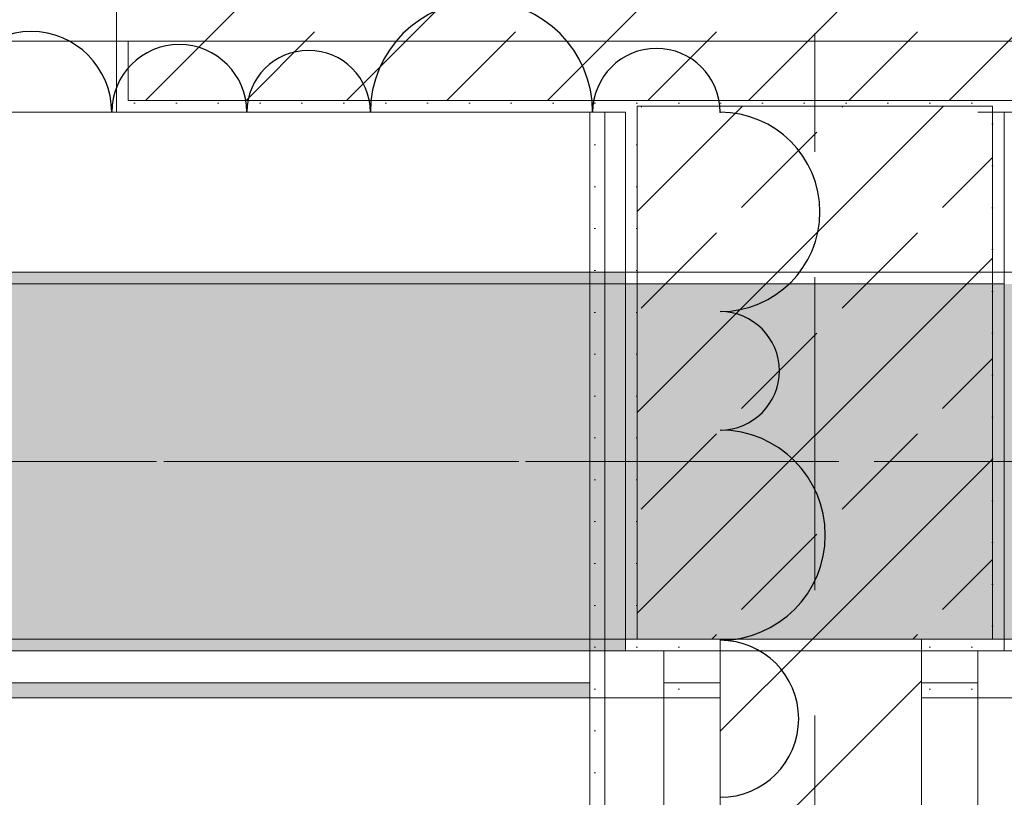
# Model space of a CAD drawing. Header units: metres. Extents: x -3.6 to 84.5, y -11 to 16.8.
# Tile 170 of 256: x 25.058 to 25.89, y 12.866 to 13.523. Entities that reach past the tile are written whole.
import ezdxf

# ---------------------------------------------------------------- set-up
doc = ezdxf.new("R2010")
doc.units = ezdxf.units.M
doc.header["$MEASUREMENT"] = 0
for name, pattern in [('Achse', [0.2, 0.1, -0.05, 0, -0.05]), ('Strichlinie doppelt', [0.546806, 0.264583, -0.105833, 0.070556, -0.105833]), ('Wipeout_Contour', [1, 0, -1])]:
    doc.linetypes.add(name, pattern=pattern)
for name, color, linetype in [('209 - Marker.Änderung', 7, 'Continuous'), ('451 - Universal.Achsen Raster', 7, 'Continuous'), ('604 - Struktur.Wand Aussen', 7, 'Continuous'), ('605 - Struktur.Wand Innen', 7, 'Continuous'), ('607 - Struktur.Stütze', 7, 'Continuous'), ('608 - Struktur.Träger', 7, 'Continuous'), ('Neubau_606 - Struktur.Wand Innen Ausbau', 7, 'Continuous'), ('Neubau_653 - Abdeckung.TB Verkofferung', 7, 'Continuous')]:
    doc.layers.add(name, color=color, linetype=linetype)
pattern_1 = [(45, (0, 0), (-0.01767767, 0.01767767), [0, -0.025])]
pattern_2 = [(45, (0, 0), (-0.0848528, 0.0848528), []), (45, (-0.04243, 0.04243), (-0.0848528, 0.0848528), [0.09, -0.03])]

msp = doc.modelspace()

# ---------------------------------------------------------------- hatches: boundary and pattern name
at = {"layer": '604 - Struktur.Wand Aussen', "linetype": 'Continuous', "lineweight": 0, "true_color": 0x000000}
h = msp.add_hatch(dxfattribs=at)
h.set_pattern_fill('Beton__Stahlbeton_0001', color=18, style=0, pattern_type=2)
h.set_pattern_definition(pattern_2)
h.paths.add_polyline_path([(25.14, 13.505), (25.15, 13.505), (25.15, 13.455), (26.33, 13.455), (26.33, 13.505), (26.34, 13.505), (26.34, 13.575), (26.33, 13.575), (26.3, 13.575), (26.3, 13.695), (25.18, 13.695), (25.18, 13.575), (25.15, 13.575), (25.14, 13.575)])
h = msp.add_hatch(dxfattribs=at)
h.set_pattern_fill('Gips_0001', color=18, style=0, pattern_type=2)
h.set_pattern_definition(pattern_1)
h.paths.add_polyline_path([(25.15, 13.445), (25.15, 13.505), (25.14, 13.505), (25.14, 13.445)])
h = msp.add_hatch(dxfattribs=at)
h.set_pattern_fill('Gips_0001', color=18, style=0, pattern_type=2)
h.set_pattern_definition(pattern_1)
h.paths.add_polyline_path([(25.15, 13.445), (25.56999, 13.445), (25.56999, 13.455), (25.15, 13.455)])
h = msp.add_hatch(dxfattribs=at)
h.set_pattern_fill('Gips_0001', color=18, style=0, pattern_type=2)
h.set_pattern_definition(pattern_1)
h.paths.add_polyline_path([(25.88999, 13.455), (25.88999, 13.445), (26.33, 13.445), (26.33, 13.455)])
at = {"layer": '607 - Struktur.Stütze', "linetype": 'Continuous', "lineweight": 0, "true_color": 0x000000}
h = msp.add_hatch(dxfattribs=at)
h.set_pattern_fill('Gips_0001', color=18, style=0, pattern_type=2)
h.set_pattern_definition(pattern_1)
h.paths.add_polyline_path([(25.56999, 13.445), (25.57999, 13.445), (25.57999, 13.44998), (25.87999, 13.44998), (25.87999, 13.445), (25.88999, 13.445), (25.88999, 13.455), (25.56999, 13.455)])
h = msp.add_hatch(dxfattribs=at)
h.set_pattern_fill('Beton__Stahlbeton_0001', color=18, style=0, pattern_type=2)
h.set_pattern_definition(pattern_2)
h.paths.add_polyline_path([(25.57999, 12.99998), (25.87999, 12.99998), (25.87999, 13.44998), (25.57999, 13.44998)])
h = msp.add_hatch(dxfattribs=at)
h.set_pattern_fill('Gips_0001', color=18, style=0, pattern_type=2)
h.set_pattern_definition(pattern_1)
h.paths.add_polyline_path([(25.56999, 13.445), (25.56999, 12.98998), (25.65002, 12.98998), (25.65002, 12.99998), (25.57999, 12.99998), (25.57999, 13.445)])
h = msp.add_hatch(dxfattribs=at)
h.set_pattern_fill('Gips_0001', color=18, style=0, pattern_type=2)
h.set_pattern_definition(pattern_1)
h.paths.add_polyline_path([(25.87999, 12.99998), (25.82002, 12.99998), (25.82002, 12.98998), (25.88999, 12.98998), (25.88999, 13.445), (25.87999, 13.445)])
at = {"layer": '608 - Struktur.Träger', "linetype": 'Continuous', "lineweight": 0, "true_color": 0x000000}
h = msp.add_hatch(dxfattribs=at)
h.set_pattern_fill('Gips_0001', color=18, style=0, pattern_type=2)
h.set_pattern_definition(pattern_1)
h.paths.add_polyline_path([(22.28999, 13.30998), (22.28999, 13.29998), (25.56999, 13.29998), (25.56999, 13.30998)])
h = msp.add_hatch(dxfattribs=at)
h.set_pattern_fill('Gips_0001', color=18, style=0, pattern_type=2)
h.set_pattern_definition(pattern_1)
h.paths.add_polyline_path([(22.28999, 12.98998), (25.56999, 12.98998), (25.56999, 12.99998), (22.28999, 12.99998)])
at = {"layer": 'Neubau_606 - Struktur.Wand Innen Ausbau', "linetype": 'Continuous', "lineweight": 0, "true_color": 0x000000}
h = msp.add_hatch(dxfattribs=at)
h.set_pattern_fill('Gips_0001', color=18, style=0, pattern_type=2)
h.set_pattern_definition(pattern_1)
h.paths.add_polyline_path([(25.5525, 12.70248), (25.5525, 13.445), (25.54, 13.445), (25.54, 12.70248)])
at = {"layer": 'Neubau_653 - Abdeckung.TB Verkofferung', "linetype": 'Continuous', "lineweight": 0, "true_color": 0x000000}
h = msp.add_hatch(dxfattribs=at)
h.set_pattern_fill('Gips_0001', color=18, style=0, pattern_type=2)
h.set_pattern_definition(pattern_1)
h.paths.add_polyline_path([(18.71, 12.95048), (25.54, 12.95048), (25.54, 12.96298), (18.71, 12.96298)])
h = msp.add_hatch(dxfattribs=at)
h.set_pattern_fill('Gips_0001', color=18, style=0, pattern_type=2)
h.set_pattern_definition(pattern_1)
h.paths.add_polyline_path([(25.6025, 12.95048), (25.86752, 12.95048), (25.86752, 12.96298), (25.6025, 12.96298)])

# ---------------------------------------------------------------- linework, layer by layer
at = {"layer": '209 - Marker.Änderung', "color": 1, "linetype": 'Continuous', "lineweight": 25}
for centre, radius, start, end in [((25.4484, 13.445), 0.09387, 0, 180), ((25.06794, 13.445), 0.0681, 0, 180), ((25.19311, 13.445), 0.05707, 0, 180), ((25.59614, 13.445), 0.05386, 0, 180), ((25.30235, 13.445), 0.05218, 0, 180), ((25.65, 13.36078), 0.08422, 270, 90), ((25.65, 13.22656), 0.05, 270, 90)]:
    msp.add_arc(centre, radius, start, end, dxfattribs=at)
msp.add_point((25.65, 13.445), dxfattribs=at)
at = {"layer": '451 - Universal.Achsen Raster', "color": 160, "linetype": 'Strichlinie doppelt', "lineweight": 9, "true_color": 0x3232ff}
msp.add_line((64.93502, 13.14998), (-3.175, 13.14998), dxfattribs=at)
at = {"layer": '604 - Struktur.Wand Aussen', "color": 7, "linetype": 'Continuous', "lineweight": 13}
for p, q in [((25.14, 13.575), (25.14, 13.505)), ((25.15, 13.455), (25.15, 13.505)), ((25.15, 13.455), (26.33, 13.455)), ((22.74, 13.445), (25.14, 13.445))]:
    msp.add_line(p, q, dxfattribs=at)
at = {"layer": '604 - Struktur.Wand Aussen', "color": 7, "linetype": 'Continuous', "lineweight": 5}
for p, q in [((25.14, 13.505), (25.14, 13.455)), ((25.15, 13.505), (25.14, 13.505)), ((25.14, 13.455), (25.14, 13.445)), ((25.15, 13.445), (25.14, 13.445))]:
    msp.add_line(p, q, dxfattribs=at)
at = {"layer": '604 - Struktur.Wand Aussen', "color": 7, "linetype": 'Continuous', "lineweight": 5, "flags": 128}
msp.add_lwpolyline([(25.15, 13.445), (25.56999, 13.445)], dxfattribs=at)
at = {"layer": '607 - Struktur.Stütze', "color": 7, "linetype": 'Continuous', "lineweight": 13, "flags": 128}
msp.add_lwpolyline([(25.57999, 12.99998), (25.87999, 12.99998), (25.87999, 13.44998), (25.57999, 13.44998)], close=True, dxfattribs=at)
at = {"layer": '607 - Struktur.Stütze', "color": 7, "linetype": 'Continuous', "lineweight": 5, "flags": 128}
for points in [[(25.56999, 13.445), (25.56999, 12.98998), (25.65002, 12.98998)], [(25.82002, 12.98998), (25.88999, 12.98998), (25.88999, 13.445)]]:
    msp.add_lwpolyline(points, dxfattribs=at)
at = {"layer": '608 - Struktur.Träger', "color": 7, "linetype": 'Continuous', "lineweight": 13}
for p, q in [((14.77999, 13.30998), (47.47999, 13.30998)), ((25.56999, 13.29998), (22.28999, 13.29998)), ((25.88999, 13.29998), (25.56999, 13.29998))]:
    msp.add_line(p, q, dxfattribs=at)
at = {"layer": '608 - Struktur.Träger', "color": 7, "linetype": 'Continuous', "lineweight": 5}
for p, q in [((25.56999, 13.30998), (22.28999, 13.30998)), ((25.56999, 13.30998), (25.56999, 13.29998)), ((25.56999, 12.99998), (25.56999, 12.98998)), ((25.56999, 12.98998), (22.28999, 12.98998))]:
    msp.add_line(p, q, dxfattribs=at)
at = {"layer": '608 - Struktur.Träger', "color": 7, "linetype": 'Achse', "lineweight": 9}
msp.add_line((14.77999, 13.14998), (47.47999, 13.14998), dxfattribs=at)
at = {"layer": 'Neubau_606 - Struktur.Wand Innen Ausbau', "color": 1, "linetype": 'Continuous', "lineweight": 5}
msp.add_line((25.5525, 13.445), (25.5525, 12.75248), dxfattribs=at)
at = {"layer": 'Neubau_606 - Struktur.Wand Innen Ausbau', "color": 1, "linetype": 'Continuous', "lineweight": 5, "flags": 128}
for points in [[(25.54, 13.445), (25.54, 12.68998)], [(25.91752, 13.445), (25.86752, 13.445)], [(25.6025, 12.75248), (25.6025, 12.98998)], [(25.86752, 12.98998), (25.86752, 12.75248)]]:
    msp.add_lwpolyline(points, dxfattribs=at)
at = {"layer": 'Neubau_653 - Abdeckung.TB Verkofferung', "color": 1, "linetype": 'Continuous', "lineweight": 9}
for p, q in [((15.11, 13.50498), (47.24003, 13.50498)), ((22.0355, 12.95048), (47.24003, 12.95048))]:
    msp.add_line(p, q, dxfattribs=at)
at = {"layer": 'Neubau_653 - Abdeckung.TB Verkofferung', "color": 1, "linetype": 'Continuous', "lineweight": 5}
for p, q in [((25.54, 12.98998), (18.71, 12.98998)), ((25.86752, 12.98998), (25.6025, 12.98998)), ((25.54, 12.96298), (18.71, 12.96298)), ((25.86752, 12.96298), (25.6025, 12.96298)), ((25.54, 12.95048), (22.0355, 12.95048)), ((25.86752, 12.95048), (25.6025, 12.95048))]:
    msp.add_line(p, q, dxfattribs=at)
at = {"layer": 'Neubau_653 - Abdeckung.TB Verkofferung', "color": 1, "linetype": 'Continuous', "lineweight": 5, "flags": 128}
for points in [[(25.54, 12.98998), (25.54, 12.96298), (25.54, 12.95048)], [(25.6025, 12.98998), (25.6025, 12.96298), (25.6025, 12.95048)], [(25.86752, 12.98998), (25.86752, 12.96298), (25.86752, 12.95048)]]:
    msp.add_lwpolyline(points, dxfattribs=at)

# ---------------------------------------------------------------- next in the draw order: wipeouts: each hides what was drawn before it
at = {"color": 254, "linetype": 'Wipeout_Contour', "lineweight": 0, "ltscale": 113.453163}
msp.add_wipeout([(25.65002, 12.99998), (25.65002, 10.78), (25.82002, 10.78), (25.82002, 12.99998)], dxfattribs=at).dxf.layer = '605 - Struktur.Wand Innen'

# ---------------------------------------------------------------- next in the draw order: hatches: boundary and pattern name
at = {"layer": '605 - Struktur.Wand Innen', "linetype": 'Continuous', "lineweight": 0, "true_color": 0x000000}
h = msp.add_hatch(dxfattribs=at)
h.set_pattern_fill('MW_Ziegel_0001', color=18, style=0, pattern_type=2)
h.set_pattern_definition([(45, (0, 0), (-0.0636396, 0.0636396), [])])
h.paths.add_polyline_path([(25.65002, 12.99998), (25.65002, 10.78), (25.82002, 10.78), (25.82002, 12.99998)])
at = {"layer": '608 - Struktur.Träger', "linetype": 'Continuous', "lineweight": 0, "true_color": 0x000000}
h = msp.add_hatch(dxfattribs=at)
h.set_pattern_fill('Beton__Stahlbeton_0001', color=18, style=0, pattern_type=2)
h.set_pattern_definition(pattern_2)
h.paths.add_polyline_path([(15.08999, 13.29998), (14.77999, 13.29998), (14.77999, 12.99998), (15.08999, 12.99998), (18.36999, 12.99998), (18.68999, 12.99998), (21.96999, 12.99998), (22.28999, 12.99998), (25.56999, 12.99998), (25.88999, 12.99998), (29.16999, 12.99998), (29.48999, 12.99998), (32.76999, 12.99998), (33.08999, 12.99998), (36.36999, 12.99998), (36.68999, 12.99998), (39.96999, 12.99998), (40.28999, 12.99998), (43.56999, 12.99998), (43.88999, 12.99998), (47.16999, 12.99998), (47.47999, 12.99998), (47.47999, 13.29998), (47.16999, 13.29998), (43.88999, 13.29998), (43.56999, 13.29998), (40.28999, 13.29998), (39.96999, 13.29998), (36.68999, 13.29998), (36.36999, 13.29998), (33.08999, 13.29998), (32.76999, 13.29998), (29.48999, 13.29998), (29.16999, 13.29998), (25.88999, 13.29998), (25.56999, 13.29998), (22.28999, 13.29998), (21.96999, 13.29998), (18.68999, 13.29998), (18.36999, 13.29998)])

# ---------------------------------------------------------------- next in the draw order: linework, layer by layer
at = {"layer": '209 - Marker.Änderung', "color": 1, "linetype": 'Continuous', "lineweight": 25}
for centre, radius in [((25.65, 13.08778), 0.08878), ((25.65, 12.93267), 0.06632)]:
    msp.add_arc(centre, radius, 270, 90, dxfattribs=at)
at = {"layer": '451 - Universal.Achsen Raster', "color": 160, "linetype": 'Strichlinie doppelt', "lineweight": 9, "true_color": 0x3232ff}
msp.add_line((25.72999, -10.585), (25.72999, 16.355), dxfattribs=at)
at = {"layer": '605 - Struktur.Wand Innen', "color": 7, "linetype": 'Continuous', "lineweight": 18, "flags": 128}
for points in [[(25.65002, 12.99998), (25.65002, 10.78)], [(25.82002, 10.78), (25.82002, 12.99998)]]:
    msp.add_lwpolyline(points, dxfattribs=at)
at = {"layer": '608 - Struktur.Träger', "color": 7, "linetype": 'Continuous', "lineweight": 13}
msp.add_line((14.77999, 12.98998), (47.47999, 12.98998), dxfattribs=at)
at = {"layer": '608 - Struktur.Träger', "color": 7, "linetype": 'Continuous', "lineweight": 13, "flags": 128}
msp.add_lwpolyline([(47.47999, 12.99998), (47.16999, 12.99998), (43.88999, 12.99998), (43.56999, 12.99998), (40.28999, 12.99998), (39.96999, 12.99998), (36.68999, 12.99998), (36.36999, 12.99998), (33.08999, 12.99998), (32.76999, 12.99998), (29.48999, 12.99998), (29.16999, 12.99998), (25.88999, 12.99998), (25.56999, 12.99998), (22.28999, 12.99998), (21.96999, 12.99998), (18.68999, 12.99998), (18.36999, 12.99998), (15.08999, 12.99998), (14.77999, 12.99998)], dxfattribs=at)

doc.saveas('drawing.dxf')
